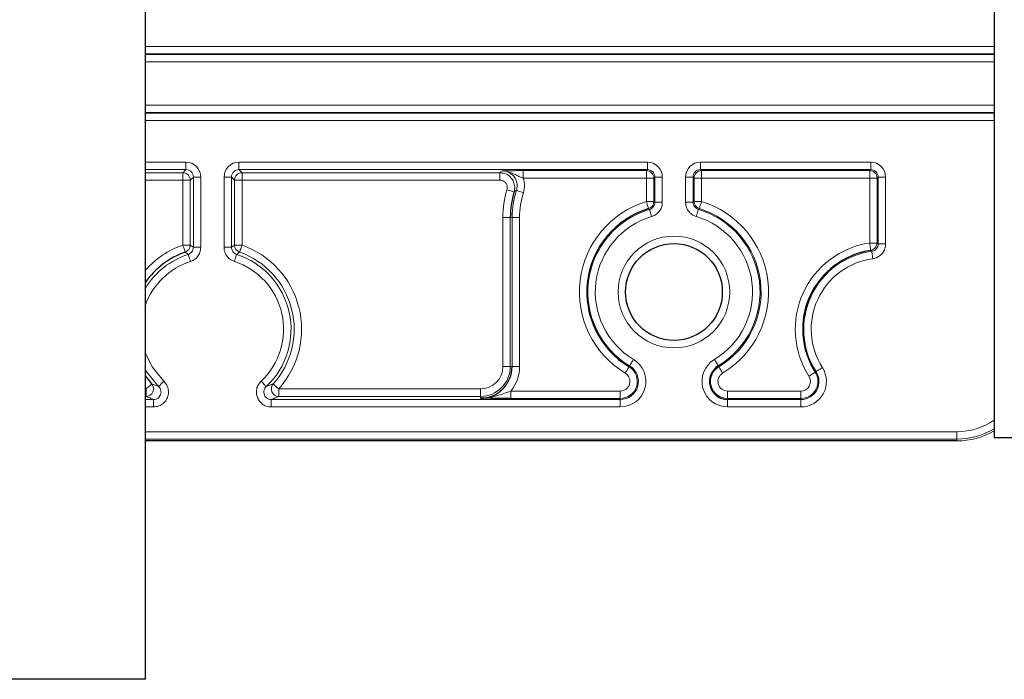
# Model space of a CAD drawing. Header units: millimetres. Extents: x 5 to 418, y 2 to 292.
# Tile 49 of 53: x 353 to 375, y 122 to 137. Entities that reach past the tile are written whole.
import ezdxf

# ---------------------------------------------------------------- set-up
doc = ezdxf.new("R2010")
doc.units = ezdxf.units.MM

msp = doc.modelspace()

# ---------------------------------------------------------------- linework, layer by layer
at = {"color": 7, "linetype": 'Continuous', "lineweight": 25}
for p, q in [((374.4364, 252.2897), (374.4364, 127.2897)), ((355.4364, 121.8897), (355.4364, 140.223)), ((355.4364, 128.6739), (355.576, 128.4983)), ((363.9805, 127.2231), (355.4364, 127.2231)), ((370.2257, 127.2231), (363.9805, 127.2231)), ((373.6031, 127.2231), (370.2257, 127.2231)), ((375.7698, 127.2897), (374.4364, 127.2897)), ((355.4364, 121.8897), (352.1031, 121.8897))]:
    msp.add_line(p, q, dxfattribs=at)
at = {"color": 7, "linetype": 'Continuous', "lineweight": 18}
for p, q in [((355.4364, 136.0535), (374.4364, 136.0535)), ((374.4364, 135.8869), (355.4364, 135.8869)), ((355.4364, 135.8722), (374.4364, 135.8722)), ((374.4364, 135.7056), (355.4364, 135.7056)), ((355.4364, 134.7405), (374.4364, 134.7405)), ((374.4364, 134.5739), (355.4364, 134.5739)), ((355.4364, 134.5592), (374.4364, 134.5592)), ((374.4364, 134.3926), (355.4364, 134.3926)), ((355.4364, 133.4625), (356.3426, 133.4625)), ((356.3426, 133.2958), (356.3426, 133.4625)), ((357.5303, 133.4625), (366.6759, 133.4625)), ((357.5303, 133.4625), (357.5303, 133.2958)), ((366.6759, 133.2958), (366.6759, 133.4625)), ((367.8636, 133.4625), (371.6759, 133.4625)), ((367.8636, 133.4625), (367.8636, 133.2958)), ((371.6759, 133.2958), (371.6759, 133.4625)), ((356.3426, 133.2958), (355.4364, 133.2958)), ((355.4364, 133.2259), (356.2727, 133.2259)), ((356.2727, 133.2259), (356.3426, 133.2958)), ((356.2727, 133.0593), (356.2727, 133.2259)), ((366.6759, 133.2958), (357.5303, 133.2958)), ((357.5303, 133.2958), (357.6002, 133.2259)), ((357.6002, 133.2259), (363.3709, 133.2259)), ((357.6002, 133.0593), (357.6002, 133.2259)), ((363.3709, 133.2259), (363.3709, 133.0593)), ((363.8958, 133.2725), (366.6525, 133.2725)), ((363.8958, 133.2725), (363.8958, 133.1058)), ((366.6525, 133.2725), (366.6759, 133.2958)), ((366.6525, 133.2725), (366.6525, 133.1058)), ((371.6759, 133.2958), (367.8636, 133.2958)), ((367.8636, 133.2958), (367.887, 133.2725)), ((367.887, 133.2725), (371.6525, 133.2725)), ((367.887, 133.1058), (367.887, 133.2725)), ((371.6525, 133.2725), (371.6759, 133.2958)), ((371.6525, 133.2725), (371.6525, 133.1058)), ((356.2727, 133.0593), (355.4364, 133.0593)), ((356.4393, 133.0593), (356.2727, 133.0593)), ((356.2727, 131.6066), (356.2727, 133.0593)), ((356.5092, 133.1292), (356.4393, 133.0593)), ((356.4393, 133.0593), (356.4393, 131.6066)), ((356.6759, 133.1292), (356.5092, 133.1292)), ((356.5092, 131.5565), (356.5092, 133.1292)), ((356.6759, 133.1292), (356.6759, 131.5565)), ((357.197, 131.5565), (357.197, 133.1292)), ((357.197, 133.1292), (357.3637, 133.1292)), ((357.3637, 133.1292), (357.3637, 131.5565)), ((357.4336, 133.0593), (357.3637, 133.1292)), ((357.4336, 131.6066), (357.4336, 133.0593)), ((357.6002, 133.0593), (357.4336, 133.0593)), ((357.6002, 133.0593), (357.6002, 131.6066)), ((363.3709, 133.0593), (357.6002, 133.0593)), ((366.6525, 133.1058), (363.8958, 133.1058)), ((366.6525, 132.5817), (366.6525, 133.1058)), ((366.6525, 133.1058), (366.8192, 133.1058)), ((366.8425, 133.1292), (366.8192, 133.1058)), ((366.8192, 133.1058), (366.8192, 132.5817)), ((366.8425, 133.1292), (367.0092, 133.1292)), ((366.8425, 132.5643), (366.8425, 133.1292)), ((367.0092, 133.1292), (367.0092, 132.5643)), ((367.5303, 132.5643), (367.5303, 133.1292)), ((367.5303, 133.1292), (367.697, 133.1292)), ((367.697, 133.1292), (367.697, 132.5643)), ((367.7204, 133.1058), (367.697, 133.1292)), ((367.7204, 132.5817), (367.7204, 133.1058)), ((367.7204, 133.1058), (367.887, 133.1058)), ((367.887, 133.1058), (367.887, 132.5817)), ((371.6525, 133.1058), (367.887, 133.1058)), ((371.6525, 131.6529), (371.6525, 133.1058)), ((371.6525, 133.1058), (371.8192, 133.1058)), ((371.8425, 133.1292), (371.8192, 133.1058)), ((371.8192, 133.1058), (371.8192, 131.6529)), ((371.8425, 133.1292), (372.0092, 133.1292)), ((371.8425, 131.6326), (371.8425, 133.1292)), ((372.0092, 133.1292), (372.0092, 131.6326)), ((366.6525, 132.5817), (366.8192, 132.5817)), ((366.8192, 132.5817), (366.8425, 132.5643)), ((366.8425, 132.5643), (367.0092, 132.5643)), ((367.5303, 132.5643), (367.697, 132.5643)), ((367.697, 132.5643), (367.7204, 132.5817)), ((367.7204, 132.5817), (367.887, 132.5817)), ((363.606, 132.2231), (363.4393, 132.2231)), ((363.4393, 128.8897), (363.4393, 132.2231)), ((363.606, 132.2231), (363.6468, 132.2231)), ((363.606, 132.2231), (363.606, 128.8897)), ((363.6468, 132.2231), (363.8134, 132.2231)), ((363.6468, 128.8897), (363.6468, 132.2231)), ((363.8134, 132.2231), (363.8134, 128.8897)), ((371.6525, 131.6529), (371.8192, 131.6529)), ((371.8192, 131.6529), (371.8425, 131.6326)), ((371.8425, 131.6326), (372.0092, 131.6326)), ((356.4393, 131.6066), (356.2727, 131.6066)), ((356.4393, 131.6066), (356.5092, 131.5565)), ((356.6759, 131.5565), (356.5092, 131.5565)), ((357.197, 131.5565), (357.3637, 131.5565)), ((357.6002, 131.6066), (357.4336, 131.6066)), ((363.606, 128.8897), (363.4393, 128.8897)), ((363.606, 128.8897), (363.6468, 128.8897)), ((363.6468, 128.8897), (363.8134, 128.8897)), ((366.2651, 128.8844), (366.2771, 128.9045)), ((368.2745, 128.8844), (368.2624, 128.9045)), ((370.4332, 128.7625), (370.4529, 128.7751)), ((355.4364, 128.3868), (355.4522, 128.3868)), ((355.4522, 128.2202), (355.4522, 128.3868)), ((358.4207, 128.2202), (358.4207, 128.3868)), ((358.4207, 128.3868), (362.9364, 128.3868)), ((362.9364, 128.2202), (362.9364, 128.3868)), ((363.62, 128.3403), (363.62, 128.1736)), ((363.62, 128.3403), (366.0679, 128.3403)), ((366.0679, 128.3403), (366.0679, 128.1736)), ((368.4716, 128.1736), (368.4716, 128.3403)), ((368.4716, 128.3403), (370.1107, 128.3403)), ((370.1107, 128.3403), (370.1107, 128.1736)), ((355.4522, 128.2202), (355.4364, 128.2202)), ((355.4364, 128.1503), (355.6185, 128.1503)), ((355.6185, 127.9836), (355.6185, 128.1503)), ((358.2543, 127.9836), (358.2543, 128.1503)), ((358.2543, 128.1503), (366.0679, 128.1503)), ((362.9364, 128.2202), (358.4207, 128.2202)), ((362.9364, 128.2202), (362.9364, 128.1794)), ((366.0679, 128.1736), (363.62, 128.1736)), ((366.0679, 128.1736), (366.0679, 128.1503)), ((366.0679, 128.1503), (366.0679, 127.9836)), ((368.4716, 128.1736), (368.4716, 128.1503)), ((370.1107, 128.1736), (368.4716, 128.1736)), ((368.4716, 127.9836), (368.4716, 128.1503)), ((368.4716, 128.1503), (370.1107, 128.1503)), ((370.1107, 128.1736), (370.1107, 128.1503)), ((370.1107, 128.1503), (370.1107, 127.9836)), ((355.6185, 127.9836), (355.4364, 127.9836)), ((366.0679, 127.9836), (358.2543, 127.9836)), ((370.1107, 127.9836), (368.4716, 127.9836)), ((355.4364, 127.4305), (373.6031, 127.4305)), ((373.6031, 127.4305), (373.6031, 127.2638)), ((373.6031, 127.2638), (355.4364, 127.2638)), ((355.4364, 127.2231), (373.6031, 127.2231)), ((373.6031, 127.2231), (373.6031, 127.2638)), ((373.6031, 127.2231), (373.6031, 127.2231))]:
    msp.add_line(p, q, dxfattribs=at)
at = {"color": 7, "linetype": 'Continuous', "lineweight": 18, "flags": 128}
for points in [[(363.6902, 132.7969), (363.6866, 132.7979), (363.6772, 132.8008), (363.6623, 132.8052), (363.6424, 132.8112), (363.6184, 132.8184), (363.591, 132.8266), (363.5614, 132.8355), (363.5306, 132.8447)], [(363.7433, 132.83), (363.7469, 132.8289), (363.7562, 132.8259), (363.771, 132.821), (363.7907, 132.8146), (363.8146, 132.8068), (363.8418, 132.7979), (363.8712, 132.7883), (363.9018, 132.7783)], [(366.6525, 132.5817), (366.6619, 132.5509), (366.6709, 132.5213), (366.6793, 132.4939), (366.6866, 132.4699), (366.6926, 132.4501), (366.6972, 132.4352), (366.7, 132.4258), (366.7011, 132.4222)], [(367.8384, 132.4222), (367.8395, 132.4258), (367.8424, 132.4352), (367.8469, 132.4501), (367.8529, 132.4699), (367.8603, 132.4939), (367.8686, 132.5213), (367.8776, 132.5509), (367.887, 132.5817)], [(366.7232, 132.4045), (366.7177, 132.4089), (366.7011, 132.4222)], [(366.7232, 132.4045), (366.7242, 132.4009), (366.727, 132.3915), (366.7314, 132.3766), (366.7373, 132.3567), (366.7444, 132.3326), (366.7525, 132.3052), (366.7613, 132.2755), (366.7704, 132.2447)], [(367.7691, 132.2447), (367.7782, 132.2755), (367.787, 132.3052), (367.7951, 132.3326), (367.8022, 132.3567), (367.8081, 132.3766), (367.8125, 132.3915), (367.8153, 132.4009), (367.8164, 132.4045)], [(367.8384, 132.4222), (367.8329, 132.4178), (367.8164, 132.4045)], [(371.6525, 131.6529), (371.6572, 131.621), (371.6617, 131.5904), (371.6659, 131.5621), (371.6695, 131.5373), (371.6726, 131.5168), (371.6748, 131.5013), (371.6762, 131.4916), (371.6768, 131.488)], [(356.328, 131.4495), (356.3268, 131.4529), (356.3235, 131.4622), (356.3184, 131.4769), (356.3115, 131.4965), (356.3031, 131.5202), (356.2936, 131.5471), (356.2833, 131.5763), (356.2727, 131.6066)], [(356.4453, 131.2394), (356.4354, 131.27), (356.4258, 131.2994), (356.417, 131.3266), (356.4093, 131.3505), (356.4029, 131.3703), (356.3981, 131.3851), (356.3951, 131.3944), (356.3939, 131.3979)], [(357.3637, 131.5565), (357.428, 131.6027), (357.4336, 131.6066)], [(357.4276, 131.2394), (357.4375, 131.27), (357.447, 131.2994), (357.4558, 131.3266), (357.4636, 131.3505), (357.47, 131.3703), (357.4748, 131.3851), (357.4778, 131.3944), (357.4789, 131.3979)], [(357.6002, 131.6066), (357.5895, 131.5763), (357.5792, 131.5471), (357.5697, 131.5202), (357.5614, 131.4965), (357.5545, 131.4769), (357.5493, 131.4622), (357.5461, 131.4529), (357.5448, 131.4495)], [(371.6984, 131.4674), (371.6931, 131.4726), (371.6768, 131.488)], [(371.6984, 131.4674), (371.6989, 131.4638), (371.7003, 131.4541), (371.7024, 131.4386), (371.7052, 131.4181), (371.7086, 131.3932), (371.7124, 131.3649), (371.7166, 131.3342), (371.721, 131.3023)], [(355.4364, 129.184), (355.5846, 128.8786), (355.8465, 128.5601)], [(366.2771, 128.9045), (366.279, 128.9076), (366.2841, 128.9161), (366.2921, 128.9294), (366.3028, 128.9472), (366.3157, 128.9687), (366.3304, 128.9932), (366.3464, 129.0198), (366.3629, 129.0473)], [(368.1766, 129.0473), (368.1932, 129.0198), (368.2091, 128.9932), (368.2238, 128.9687), (368.2368, 128.9472), (368.2475, 128.9294), (368.2555, 128.9161), (368.2605, 128.9076), (368.2624, 128.9045)], [(355.7325, 128.4385), (355.4433, 128.7903), (355.4364, 128.8013)], [(366.1792, 128.7416), (366.1958, 128.7692), (366.2117, 128.7957), (366.2265, 128.8202), (366.2394, 128.8417), (366.2501, 128.8595), (366.2581, 128.8729), (366.2632, 128.8813), (366.2651, 128.8844)], [(368.2745, 128.8844), (368.2764, 128.8813), (368.2814, 128.8729), (368.2895, 128.8595), (368.3001, 128.8417), (368.3131, 128.8202), (368.3278, 128.7957), (368.3437, 128.7692), (368.3603, 128.7416)], [(370.2928, 128.6727), (370.3199, 128.6901), (370.346, 128.7067), (370.37, 128.7221), (370.3912, 128.7356), (370.4087, 128.7468), (370.4218, 128.7552), (370.4301, 128.7605), (370.4332, 128.7625)], [(370.4529, 128.7751), (370.456, 128.7771), (370.4643, 128.7823), (370.4774, 128.7907), (370.4949, 128.8019), (370.5161, 128.8154), (370.5401, 128.8308), (370.5662, 128.8475), (370.5933, 128.8648)], [(355.8465, 128.5601), (355.8245, 128.5366), (355.8033, 128.514), (355.7838, 128.4932), (355.7666, 128.4749), (355.7524, 128.4597), (355.7417, 128.4484), (355.735, 128.4412), (355.7325, 128.4385)], [(358.0264, 128.5601), (358.0484, 128.5366), (358.0696, 128.514), (358.0891, 128.4932), (358.1063, 128.4749), (358.1205, 128.4597), (358.1311, 128.4484), (358.1379, 128.4412), (358.1404, 128.4385)], [(355.576, 128.4983), (355.5733, 128.4959), (355.566, 128.4893), (355.5544, 128.4789), (355.539, 128.465), (355.5203, 128.4482), (355.4991, 128.4291), (355.4761, 128.4084), (355.4522, 128.3868)], [(358.4207, 128.3868), (358.3968, 128.4084), (358.3738, 128.4291), (358.3525, 128.4482), (358.3339, 128.465), (358.3185, 128.4789), (358.3069, 128.4893), (358.2996, 128.4959), (358.2968, 128.4983)]]:
    msp.add_lwpolyline(points, dxfattribs=at)
at = {"color": 7, "linetype": 'Continuous', "lineweight": 18}
msp.add_circle((367.2698, 130.5564), 1.25, dxfattribs=at)
at = {"color": 7, "linetype": 'Continuous', "lineweight": 25}
msp.add_circle((367.2698, 130.5564), 1.0833, dxfattribs=at)
at = {"color": 7, "linetype": 'Continuous', "lineweight": 18}
for centre, radius, start, end in [((356.2726, 133.0592), 0.1667, 0.01996, 89.97897), ((357.6003, 133.0592), 0.1667, 90.02082, 179.98004), ((366.6525, 133.1058), 0.1667, 0.01936, 89.97936), ((367.8871, 133.1058), 0.1667, 90.02039, 179.98046), ((371.6525, 133.1058), 0.1667, 0.01954, 89.97961), ((365.6031, 132.2231), 2.1638, 163.30247, 180), ((365.6031, 132.2231), 1.9563, 161.92414, 180), ((365.6031, 132.2231), 1.7897, 161.92414, 180), ((367.2698, 130.5564), 2.1172, 106.94953, 238.99728), ((366.6525, 132.5817), 0.1667, 286.9638, 359.98564), ((367.8871, 132.5817), 0.1667, 180.01451, 253.03547), ((367.2698, 130.5564), 2.1172, 301.00272, 73.05047), ((367.2698, 130.5564), 1.9272, 106.47638, 238.99728), ((367.2698, 130.5564), 1.9272, 301.00272, 73.52362), ((367.2698, 130.5564), 1.9506, 301.00272, 73.05047), ((367.2698, 130.5564), 1.7606, 106.47638, 238.99728), ((367.2698, 130.5564), 1.7606, 301.00272, 73.52362), ((371.9364, 129.7231), 1.9506, 98.36905, 212.57897), ((371.6525, 131.6529), 0.1667, 278.3865, 359.98297), ((356.9364, 129.7231), 1.9971, 109.41273, 138.68428), ((356.9364, 129.7231), 1.7606, 107.94765, 148.43041), ((356.2726, 131.6067), 0.1667, 289.42784, 359.98461), ((357.6003, 131.6067), 0.1667, 180.01548, 250.57178), ((356.9364, 129.7231), 1.7606, 313.14461, 72.05235), ((356.9364, 129.7231), 1.8305, 318.00442, 70.58727), ((356.9364, 129.7231), 1.9971, 318.00442, 70.58727), ((371.9364, 129.7231), 1.7606, 97.76932, 212.57897), ((356.9364, 129.7231), 1.5939, 107.94765, 160.23388), ((356.9364, 129.7231), 1.5939, 313.14461, 72.05235), ((371.9364, 129.7231), 1.5939, 97.76932, 212.57897), ((366.0679, 128.5564), 0.5728, 270, 58.99728), ((368.4716, 128.5564), 0.5728, 121.00272, 270), ((362.9364, 128.8897), 0.6695, 270, 0), ((362.9364, 128.8897), 0.5029, 270, 0), ((362.9364, 128.8897), 0.877, 321.20827, 0), ((366.0679, 128.5564), 0.4061, 270, 58.99728), ((366.0679, 128.5564), 0.3827, 270, 58.99728), ((368.4716, 128.5564), 0.3827, 121.00272, 270), ((370.1107, 128.5564), 0.5728, 270, 32.57897), ((370.1107, 128.5564), 0.4061, 270, 32.57897), ((370.1107, 128.5564), 0.3827, 270, 32.57897), ((366.0679, 128.5564), 0.2161, 270, 58.99728), ((368.4716, 128.5564), 0.2161, 121.00272, 270), ((370.1107, 128.5564), 0.2161, 270, 32.57897), ((355.452, 128.3869), 0.1667, 270.06201, 41.93334), ((358.4209, 128.3869), 0.1667, 138.06643, 269.93822), ((373.6031, 128.8897), 1.4592, 270, 304.82495), ((373.6031, 128.8897), 1.6259, 270, 300.83321), ((373.6031, 128.8897), 1.6666, 270, 300.00101)]:
    msp.add_arc(centre, radius, start, end, dxfattribs=at)
at = {"color": 7, "linetype": 'Continuous', "lineweight": 25}
for centre, radius, start, end in [((365.6031, 132.2231), 1.9971, 163.30247, 180), ((367.2698, 130.5564), 1.9506, 106.94953, 238.99728), ((356.9364, 129.7231), 1.8305, 109.41273, 145.03072), ((371.9364, 129.7231), 1.7839, 98.36905, 212.57897), ((362.9364, 128.8897), 0.7104, 270, 0), ((368.4716, 128.5564), 0.4061, 121.00272, 270)]:
    msp.add_arc(centre, radius, start, end, dxfattribs=at)
at = {"color": 7, "linetype": 'Continuous', "lineweight": 18}
for centre, major_axis, ratio, start_param, end_param in [((356.3425, 133.1291), (0.2358, 0.2358), 0.9996955, 5.4979394, 7.0684312), ((357.5304, 133.1291), (-0.2358, 0.2358), 0.9996955, 5.4979394, 7.0684312), ((366.6758, 133.1291), (-0.2358, -0.2358), 0.9996955, 2.3563468, 3.9268385), ((367.8637, 133.1291), (0.2358, -0.2358), 0.9996955, 2.3563468, 3.9268385), ((371.6758, 133.1291), (-0.2358, -0.2358), 0.9996955, 2.3563468, 3.9268385), ((356.3425, 133.1291), (0.118, 0.118), 0.999087, 5.4979394, 7.0684312), ((357.5304, 133.1291), (0.118, -0.118), 0.999087, 2.3563468, 3.9268385), ((366.6758, 133.1291), (0.118, 0.118), 0.999087, 5.4979394, 7.0684312), ((367.8637, 133.1291), (0.118, -0.118), 0.999087, 2.3563468, 3.9268385), ((371.6758, 133.1291), (0.118, 0.118), 0.999087, 5.4979394, 7.0684312)]:
    msp.add_ellipse(centre, major_axis=major_axis, ratio=ratio, start_param=start_param, end_param=end_param, dxfattribs=at)
for points, knots in [([(363.3709, 133.2259), (363.3802, 133.2328), (363.3986, 133.2464), (363.4173, 133.26), (363.4265, 133.2667)], [0, 0, 0, 0, 0.5066135, 1, 1, 1, 1]), ([(363.3709, 133.2259), (363.4084, 133.2222), (363.4834, 133.2148), (363.5831, 133.1574), (363.659, 133.0727), (363.702, 132.9673), (363.7082, 132.8711), (363.6948, 132.8158), (363.6902, 132.7969)], [0, 0, 0, 0, 0.1811254, 0.3622732, 0.5433751, 0.7244351, 0.9055014, 1, 1, 1, 1]), ([(363.4265, 133.2667), (363.4269, 133.2668), (363.4446, 133.2672), (363.5066, 133.2687), (363.6093, 133.2707), (363.7584, 133.2722), (363.8499, 133.2724), (363.8958, 133.2725)], [0, 0, 0, 0, 0.0035422, 0.1544181, 0.5402401, 0.7696176, 1, 1, 1, 1]), ([(363.4265, 133.2667), (363.4272, 133.2667), (363.4619, 133.2669), (363.5696, 133.2547), (363.6932, 133.1931), (363.8093, 133.1339), (363.8687, 133.1146), (363.8958, 133.1058)], [0, 0, 0, 0, 0.0041554, 0.2094692, 0.6454359, 0.8379725, 1, 1, 1, 1]), ([(363.7433, 132.83), (363.7515, 132.8668), (363.7678, 132.9404), (363.7441, 133.0531), (363.6872, 133.1515), (363.6002, 133.2251), (363.5082, 133.2619), (363.4487, 133.2654), (363.4265, 133.2667)], [0, 0, 0, 0, 0.17885707, 0.35768455, 0.53644344, 0.71516728, 0.89392299, 1, 1, 1, 1]), ([(363.5306, 132.8447), (363.5329, 132.8542), (363.5396, 132.8819), (363.5365, 132.93), (363.515, 132.9827), (363.477, 133.025), (363.4272, 133.0537), (363.3897, 133.0574), (363.3709, 133.0593)], [0, 0, 0, 0, 0.0945073, 0.27556972, 0.45662599, 0.63771362, 0.81886105, 1, 1, 1, 1]), ([(363.8958, 133.1058), (363.9105, 133.0521), (363.9401, 132.9435), (363.9146, 132.8338), (363.9018, 132.7783)], [0, 0, 0, 0, 0.494473, 1, 1, 1, 1]), ([(363.7433, 132.83), (363.7395, 132.8277), (363.7216, 132.8167), (363.704, 132.8056), (363.6902, 132.7969)], [0, 0, 0, 0, 0.2148938, 1, 1, 1, 1]), ([(366.8425, 132.5643), (366.8407, 132.5455), (366.837, 132.508), (366.8083, 132.4584), (366.7689, 132.422), (366.7373, 132.4099), (366.7232, 132.4045)], [0, 0, 0, 0, 0.2628376, 0.5256418, 0.7884071, 1, 1, 1, 1]), ([(366.7704, 132.2447), (366.7987, 132.2555), (366.8619, 132.2798), (366.9406, 132.3525), (366.9982, 132.4517), (367.0055, 132.5268), (367.0092, 132.5643)], [0, 0, 0, 0, 0.2115689, 0.4743625, 0.7371759, 1, 1, 1, 1]), ([(367.5303, 132.5643), (367.5327, 132.5341), (367.5381, 132.4666), (367.5855, 132.3705), (367.6643, 132.2872), (367.7342, 132.2588), (367.7691, 132.2447)], [0, 0, 0, 0, 0.2115733, 0.4743619, 0.7371824, 1, 1, 1, 1]), ([(367.8164, 132.4045), (367.7989, 132.4115), (367.764, 132.4257), (367.7245, 132.4674), (367.7009, 132.5154), (367.6982, 132.5492), (367.697, 132.5643)], [0, 0, 0, 0, 0.2628384, 0.525628, 0.788404, 1, 1, 1, 1]), ([(371.8425, 131.6326), (371.8407, 131.6138), (371.837, 131.5763), (371.8083, 131.5264), (371.766, 131.4886), (371.7262, 131.472), (371.7031, 131.4682), (371.6984, 131.4674)], [0, 0, 0, 0, 0.2350434, 0.4700344, 0.7049935, 0.9399951, 1, 1, 1, 1]), ([(371.721, 131.3023), (371.7304, 131.3039), (371.7766, 131.3114), (371.8561, 131.3447), (371.9407, 131.4203), (371.9981, 131.5201), (372.0055, 131.5951), (372.0092, 131.6326)], [0, 0, 0, 0, 0.0600013, 0.2949828, 0.529962, 0.7649866, 1, 1, 1, 1]), ([(356.3939, 131.3979), (356.393, 131.3987), (356.3848, 131.4052), (356.3628, 131.4225), (356.3418, 131.4388), (356.328, 131.4495)], [0, 0, 0, 0, 0.0423141, 0.3750909, 1, 1, 1, 1]), ([(356.3939, 131.3979), (356.4066, 131.4031), (356.4367, 131.4153), (356.4749, 131.4505), (356.5037, 131.5002), (356.5074, 131.5377), (356.5092, 131.5565)], [0, 0, 0, 0, 0.1955535, 0.4636822, 0.7318135, 1, 1, 1, 1]), ([(356.6759, 131.5565), (356.6722, 131.519), (356.6648, 131.4439), (356.6073, 131.3446), (356.5307, 131.2741), (356.4706, 131.2497), (356.4453, 131.2394)], [0, 0, 0, 0, 0.2681565, 0.5363261, 0.804466, 1, 1, 1, 1]), ([(357.4276, 131.2394), (357.393, 131.2545), (357.3239, 131.2846), (357.2472, 131.3699), (357.2037, 131.4645), (357.199, 131.5292), (357.197, 131.5565)], [0, 0, 0, 0, 0.268161, 0.5363233, 0.8044624, 1, 1, 1, 1]), ([(357.3637, 131.5565), (357.3646, 131.5428), (357.367, 131.5105), (357.3887, 131.4632), (357.4271, 131.4205), (357.4617, 131.4055), (357.4789, 131.3979)], [0, 0, 0, 0, 0.1955392, 0.4636701, 0.7318161, 1, 1, 1, 1]), ([(357.5448, 131.4495), (357.5439, 131.4487), (357.5356, 131.4424), (357.5137, 131.4253), (357.4927, 131.4088), (357.4789, 131.3979)], [0, 0, 0, 0, 0.0423142, 0.375091, 1, 1, 1, 1]), ([(355.8465, 128.5601), (355.8713, 128.5317), (355.921, 128.475), (355.9546, 128.3648), (355.952, 128.2512), (355.9113, 128.1444), (355.8379, 128.0579), (355.7371, 127.9962), (355.6591, 127.9879), (355.6185, 127.9836)], [0, 0, 0, 0, 0.141394, 0.282792, 0.4240804, 0.565234, 0.7063269, 0.8474629, 1, 1, 1, 1]), ([(358.2543, 127.9836), (358.2168, 127.9873), (358.1418, 127.9947), (358.0419, 128.0522), (357.9661, 128.1368), (357.9227, 128.2426), (357.9172, 128.3559), (357.9485, 128.4699), (357.9998, 128.5293), (358.0264, 128.5601)], [0, 0, 0, 0, 0.1413947, 0.2827961, 0.424083, 0.5652356, 0.7063286, 0.8474637, 1, 1, 1, 1]), ([(355.576, 128.4983), (355.6014, 128.4882), (355.6514, 128.4681), (355.7057, 128.4483), (355.7325, 128.4385)], [0, 0, 0, 0, 0.5065403, 1, 1, 1, 1]), ([(355.6185, 128.1503), (355.6388, 128.1524), (355.6779, 128.1565), (355.7284, 128.1873), (355.7652, 128.2305), (355.7855, 128.284), (355.7867, 128.3408), (355.7699, 128.396), (355.745, 128.4243), (355.7325, 128.4385)], [0, 0, 0, 0, 0.152724, 0.2938737, 0.4348429, 0.5758275, 0.7170019, 0.8584254, 1, 1, 1, 1]), ([(358.1404, 128.4385), (358.127, 128.4231), (358.1013, 128.3934), (358.0856, 128.3364), (358.0883, 128.2797), (358.11, 128.2268), (358.148, 128.1845), (358.198, 128.1557), (358.2355, 128.1521), (358.2543, 128.1503)], [0, 0, 0, 0, 0.1527188, 0.2938687, 0.4348424, 0.5758279, 0.7170027, 0.8584244, 1, 1, 1, 1]), ([(358.1404, 128.4385), (358.1672, 128.4483), (358.2215, 128.4681), (358.2715, 128.4882), (358.2968, 128.4983)], [0, 0, 0, 0, 0.4934543, 1, 1, 1, 1]), ([(362.9364, 128.1794), (362.9374, 128.1794), (362.9419, 128.1793), (362.959, 128.1794), (363.0305, 128.181), (363.2035, 128.2002), (363.4104, 128.2647), (363.5667, 128.3211), (363.62, 128.3403)], [0, 0, 0, 0, 0.0042918, 0.0193155, 0.0738557, 0.312584, 0.7654762, 1, 1, 1, 1]), ([(355.6185, 128.1503), (355.59, 128.1618), (355.532, 128.1851), (355.479, 128.2084), (355.4522, 128.2202)], [0, 0, 0, 0, 0.4934645, 1, 1, 1, 1]), ([(358.4207, 128.2202), (358.3938, 128.2084), (358.3408, 128.1851), (358.2829, 128.1618), (358.2543, 128.1503)], [0, 0, 0, 0, 0.5065409, 1, 1, 1, 1])]:
    msp.add_open_spline(points, degree=3, knots=knots, dxfattribs=at)
at = {"color": 7, "linetype": 'Continuous', "lineweight": 25}
msp.add_open_spline([(363.62, 128.1736), (363.5491, 128.1738), (363.3634, 128.1742), (363.14, 128.1766), (362.9934, 128.1786), (362.9371, 128.1794), (362.9364, 128.1794)], degree=3, knots=[0, 0, 0, 0, 0.275576, 0.7218311, 0.9965045, 1, 1, 1, 1], dxfattribs=at)

doc.saveas('drawing.dxf')
